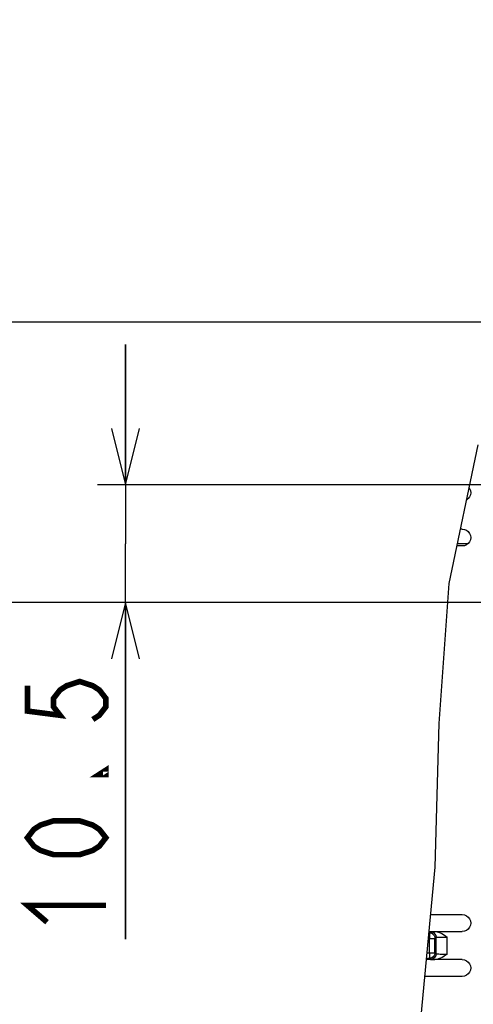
# Model space of a CAD drawing. Extents: x 30 to 410, y 34 to 287.
# Tile 41 of 50: x 217 to 234, y 126 to 161. Entities that reach past the tile are written whole.
import ezdxf

# ---------------------------------------------------------------- set-up
doc = ezdxf.new("R2010")
doc.units = 0
doc.header["$LTSCALE"] = 23.1
doc.layers.get('0').update_dxf_attribs({"linetype": 'CONTINUOUS'})
doc.layers.add('ALL_DIM', color=7, linetype='CONTINUOUS')
doc.dimstyles.get("Standard").update_dxf_attribs({"dimtxt": 2.5, "dimasz": 2.5, "dimexe": 1.25, "dimexo": 0.625, "dimtad": 1, "dimcen": 2.5, "dimazin": 3, "dimtfac": 1, "dimtmove": 0, "dimatfit": 3})

# ---------------------------------------------------------------- blocks, each defined once
blk = doc.blocks.new('_OPEN')
at = {"color": 0, "linetype": 'BYBLOCK'}
for p, q in [((0, 0), (-1, 0.25)), ((-1, -0.25), (0, 0)), ((-1, 0), (0, 0))]:
    blk.add_line(p, q, dxfattribs=at)
blk = doc.blocks.new('*D27')
at = {"layer": 'ALL_DIM', "color": 2, "linetype": 'CONTINUOUS'}
for p, q in [((192.244, 58.622), (192.244, 168.814)), ((242.664, 140.964), (242.664, 168.814)), ((192.244, 167.814), (217.454, 167.814)), ((242.664, 167.814), (217.454, 167.814))]:
    blk.add_line(p, q, dxfattribs=at)
at = {"layer": 'ALL_DIM', "color": 2, "linetype": 'CONTINUOUS', "xscale": 2, "yscale": 2, "zscale": 2, "rotation": 180}
blk.add_blockref('_OPEN', (192.244, 167.814), dxfattribs=at)
at = {"layer": 'ALL_DIM', "color": 2, "linetype": 'CONTINUOUS', "xscale": 2, "yscale": 2, "zscale": 2}
blk.add_blockref('_OPEN', (242.664, 167.814), dxfattribs=at)
blk = doc.blocks.new('*D31')
at = {"layer": 'ALL_DIM', "color": 2, "linetype": 'CONTINUOUS'}
for p, q in [((192.244, 58.622), (192.244, 181.99)), ((240.464, 175.772), (240.464, 181.99)), ((192.244, 180.99), (216.354, 180.99)), ((240.464, 180.99), (216.354, 180.99)), ((240.464, 150.964), (240.464, 173.764))]:
    blk.add_line(p, q, dxfattribs=at)
at = {"layer": 'ALL_DIM', "color": 2, "linetype": 'CONTINUOUS', "xscale": 2, "yscale": 2, "zscale": 2, "rotation": 180}
blk.add_blockref('_OPEN', (192.244, 180.99), dxfattribs=at)
at = {"layer": 'ALL_DIM', "color": 2, "linetype": 'CONTINUOUS', "xscale": 2, "yscale": 2, "zscale": 2}
blk.add_blockref('_OPEN', (240.464, 180.99), dxfattribs=at)
blk = doc.blocks.new('*D32')
at = {"layer": 'ALL_DIM', "color": 2, "linetype": 'CONTINUOUS'}
for p, q in [((192.244, 58.622), (192.244, 175.718)), ((241.664, 168.795), (241.664, 175.718)), ((192.244, 174.718), (216.954, 174.718)), ((241.664, 174.718), (216.954, 174.718)), ((241.664, 145.164), (241.664, 166.718))]:
    blk.add_line(p, q, dxfattribs=at)
at = {"layer": 'ALL_DIM', "color": 2, "linetype": 'CONTINUOUS', "xscale": 2, "yscale": 2, "zscale": 2, "rotation": 180}
blk.add_blockref('_OPEN', (192.244, 174.718), dxfattribs=at)
at = {"layer": 'ALL_DIM', "color": 2, "linetype": 'CONTINUOUS', "xscale": 2, "yscale": 2, "zscale": 2}
blk.add_blockref('_OPEN', (241.664, 174.718), dxfattribs=at)
blk = doc.blocks.new('*D35')
at = {"layer": 'ALL_DIM', "color": 2, "linetype": 'CONTINUOUS'}
for p, q in [((192.244, 58.622), (192.244, 188.933)), ((270.352, 140.964), (270.352, 188.933)), ((192.244, 187.933), (231.298, 187.933)), ((270.352, 187.933), (231.298, 187.933))]:
    blk.add_line(p, q, dxfattribs=at)
at = {"layer": 'ALL_DIM', "color": 2, "linetype": 'CONTINUOUS', "xscale": 2, "yscale": 2, "zscale": 2, "rotation": 180}
blk.add_blockref('_OPEN', (192.244, 187.933), dxfattribs=at)
at = {"layer": 'ALL_DIM', "color": 2, "linetype": 'CONTINUOUS', "xscale": 2, "yscale": 2, "zscale": 2}
blk.add_blockref('_OPEN', (270.352, 187.933), dxfattribs=at)
blk = doc.blocks.new('*D36')
at = {"layer": 'ALL_DIM', "color": 2, "linetype": 'CONTINUOUS'}
for p, q in [((192.244, 58.622), (192.244, 195.218)), ((269.336, 189.039), (269.336, 195.218)), ((192.244, 194.218), (230.79, 194.218)), ((269.336, 194.218), (230.79, 194.218)), ((269.336, 145.028), (269.336, 186.861))]:
    blk.add_line(p, q, dxfattribs=at)
at = {"layer": 'ALL_DIM', "color": 2, "linetype": 'CONTINUOUS', "xscale": 2, "yscale": 2, "zscale": 2, "rotation": 180}
blk.add_blockref('_OPEN', (192.244, 194.218), dxfattribs=at)
at = {"layer": 'ALL_DIM', "color": 2, "linetype": 'CONTINUOUS', "xscale": 2, "yscale": 2, "zscale": 2}
blk.add_blockref('_OPEN', (269.336, 194.218), dxfattribs=at)
blk = doc.blocks.new('*D39')
at = {"layer": 'ALL_DIM', "color": 2, "linetype": 'CONTINUOUS'}
for p, q in [((243.664, 139.964), (305.321, 139.964)), ((304.321, 139.964), (304.321, 98.793)), ((304.321, 57.622), (304.321, 98.793)), ((193.244, 57.622), (305.321, 57.622))]:
    blk.add_line(p, q, dxfattribs=at)
at = {"layer": 'ALL_DIM', "color": 2, "linetype": 'CONTINUOUS', "xscale": 2, "yscale": 2, "zscale": 2}
for p, rotation in [((304.321, 139.964), 90), ((304.321, 57.622), 270)]:
    blk.add_blockref('_OPEN', p, dxfattribs=dict(at, rotation=rotation))
blk = doc.blocks.new('*D40')
at = {"layer": 'ALL_DIM', "color": 2, "linetype": 'CONTINUOUS'}
for p, q in [((239.464, 149.964), (214.383, 149.964)), ((215.383, 149.964), (215.383, 144.964)), ((215.383, 139.964), (215.383, 144.964)), ((241.664, 139.964), (214.383, 139.964))]:
    blk.add_line(p, q, dxfattribs=at)
at = {"layer": 'ALL_DIM', "color": 2, "linetype": 'CONTINUOUS', "xscale": 2, "yscale": 2, "zscale": 2}
for p, rotation in [((215.383, 149.964), 90), ((215.383, 139.964), 270)]:
    blk.add_blockref('_OPEN', p, dxfattribs=dict(at, rotation=rotation))
blk = doc.blocks.new('*D41')
at = {"layer": 'ALL_DIM', "color": 2, "linetype": 'CONTINUOUS'}
for p, q in [((221.243, 144.164), (221.243, 149.164)), ((221.243, 149.164), (221.243, 142.064)), ((240.664, 144.164), (220.243, 144.164)), ((221.243, 127.971), (221.243, 142.064)), ((241.664, 139.964), (220.243, 139.964)), ((221.243, 139.964), (221.243, 127.971))]:
    blk.add_line(p, q, dxfattribs=at)
at = {"layer": 'ALL_DIM', "color": 2, "linetype": 'CONTINUOUS', "xscale": 2, "yscale": 2, "zscale": 2}
for p, rotation in [((221.243, 144.164), 270), ((221.243, 139.964), 90)]:
    blk.add_blockref('_OPEN', p, dxfattribs=dict(at, rotation=rotation))

msp = doc.modelspace()

# ---------------------------------------------------------------- linework, layer by layer
at = {"color": 7, "linetype": 'CONTINUOUS'}
for p, q in [((232.796, 140.639), (233.829, 145.584)), ((233.264, 142.582), (233.202, 142.582)), ((233.264, 141.982), (233.076, 141.982)), ((233.444, 142.062), (233.093, 142.062)), ((233.444, 142.044), (233.444, 142.062)), ((232.434, 135.656), (232.796, 140.639)), ((232.298, 130.534), (232.434, 135.656)), ((231.138, 118.184), (232.298, 130.534)), ((232.139, 128.842), (233.264, 128.842)), ((232.079, 128.198), (232.087, 128.198)), ((232.083, 128.242), (232.28, 128.242)), ((232.087, 128.198), (232.125, 128.235)), ((232.087, 128.114), (232.087, 127.998)), ((232.282, 128.242), (233.264, 128.242)), ((232.06, 127.998), (232.287, 127.998)), ((232.087, 127.486), (232.087, 127.998)), ((232.287, 127.998), (232.325, 128.035)), ((232.287, 127.486), (232.287, 127.998)), ((232.325, 127.448), (232.325, 128.035)), ((232.724, 127.438), (232.724, 128.045)), ((232.012, 127.485), (232.087, 127.486)), ((232.087, 127.486), (232.087, 127.369)), ((232.087, 127.486), (232.287, 127.486)), ((232.287, 127.486), (232.325, 127.448)), ((233.264, 127.242), (231.989, 127.242)), ((232.087, 127.369), (232.087, 127.296)), ((232.087, 127.296), (232.087, 127.286)), ((232.087, 127.286), (232.125, 127.248)), ((233.264, 126.642), (231.933, 126.642))]:
    msp.add_line(p, q, dxfattribs=at)
for points in [[(233.564, 143.882), (233.554, 143.803), (233.524, 143.731), (233.476, 143.669), (233.42, 143.626)], [(233.509, 144.052), (233.524, 144.032), (233.554, 143.96), (233.564, 143.882)], [(233.264, 142.582), (233.342, 142.571), (233.414, 142.541), (233.476, 142.494), (233.524, 142.432), (233.554, 142.36), (233.564, 142.282)], [(233.564, 142.282), (233.554, 142.203), (233.524, 142.131), (233.476, 142.069), (233.414, 142.022), (233.342, 141.992), (233.264, 141.982)], [(233.264, 128.842), (233.342, 128.831), (233.414, 128.801), (233.476, 128.754), (233.524, 128.692), (233.554, 128.62), (233.564, 128.542)], [(233.564, 128.542), (233.554, 128.463), (233.524, 128.391), (233.476, 128.329), (233.414, 128.282), (233.342, 128.252), (233.264, 128.242)], [(232.087, 128.198), (232.087, 128.187), (232.087, 128.114)], [(232.087, 128.198), (232.139, 128.191), (232.188, 128.171), (232.229, 128.139), (232.261, 128.097), (232.281, 128.049), (232.287, 127.998)], [(232.125, 128.235), (232.136, 128.237), (232.167, 128.238), (232.216, 128.24), (232.28, 128.242)], [(232.125, 128.235), (232.186, 128.225), (232.242, 128.196), (232.286, 128.152), (232.315, 128.097), (232.325, 128.035)], [(232.282, 128.242), (232.362, 128.233), (232.448, 128.208), (232.537, 128.167), (232.629, 128.111), (232.724, 128.045)], [(232.325, 128.035), (232.333, 128.037), (232.357, 128.039), (232.394, 128.04), (232.444, 128.042), (232.504, 128.043), (232.573, 128.044), (232.647, 128.045), (232.724, 128.045)], [(232.287, 127.486), (232.281, 127.434), (232.261, 127.386), (232.229, 127.345), (232.188, 127.313), (232.139, 127.292), (232.087, 127.286)], [(232.325, 127.448), (232.315, 127.387), (232.286, 127.331), (232.242, 127.287), (232.186, 127.258), (232.125, 127.248)], [(232.724, 127.438), (232.66, 127.393), (232.601, 127.354), (232.543, 127.32), (232.483, 127.29), (232.419, 127.265), (232.351, 127.248), (232.28, 127.242)], [(232.325, 127.448), (232.332, 127.447), (232.351, 127.445), (232.38, 127.443), (232.421, 127.442), (232.47, 127.44), (232.526, 127.439), (232.589, 127.439), (232.656, 127.438), (232.724, 127.438)], [(231.993, 127.285), (232.006, 127.285), (232.046, 127.286), (232.087, 127.286)], [(232.125, 127.248), (232.136, 127.247), (232.167, 127.245), (232.215, 127.243), (232.28, 127.242)], [(233.264, 127.242), (233.342, 127.231), (233.414, 127.201), (233.476, 127.154), (233.524, 127.092), (233.554, 127.02), (233.564, 126.942)], [(233.564, 126.942), (233.554, 126.863), (233.524, 126.791), (233.476, 126.729), (233.414, 126.682), (233.342, 126.652), (233.264, 126.642)]]:
    msp.add_lwpolyline(points, dxfattribs=at)
at = {"layer": 'ALL_DIM', "color": 2, "linetype": 'CONTINUOUS', "const_width": 0.2}
for points in [[(217.743, 137.001), (217.743, 136.098), (218.909, 135.948), (218.676, 136.249), (218.676, 136.55), (218.909, 136.851), (219.143, 137.001), (219.609, 137.152), (220.076, 137.001), (220.309, 136.851), (220.543, 136.55), (220.543, 136.249), (220.309, 135.948), (220.076, 135.797)], [(220.543, 133.991), (220.543, 133.841), (220.309, 133.841), (220.543, 133.991)], [(220.543, 131.583), (220.309, 131.282), (220.076, 131.132), (219.609, 130.981), (218.676, 130.981), (218.209, 131.132), (217.976, 131.282), (217.743, 131.583), (217.976, 131.884), (218.209, 132.035), (218.676, 132.185), (219.609, 132.185), (220.076, 132.035), (220.309, 131.884), (220.543, 131.583)], [(218.443, 128.573), (217.743, 129.175), (220.543, 129.175)]]:
    msp.add_lwpolyline(points, dxfattribs=at)

# ---------------------------------------------------------------- dimensions: what is measured, and where the dimension line sits
at = {"layer": 'ALL_DIM', "color": 2, "linetype": 'CONTINUOUS'}
for base, p1, p2, angle, picture, middle in [((192.244, 194.218), (269.336, 145.028), (192.244, 58.622), 180, '*D36', (225.606, 194.918)), ((192.244, 187.933), (270.352, 140.964), (192.244, 58.622), 180, '*D35', (225.263, 188.633)), ((192.244, 180.99), (240.464, 150.964), (192.244, 58.622), 180, '*D31', (213.018, 181.69)), ((192.244, 174.718), (241.664, 145.164), (192.244, 58.622), 180, '*D32', (213.018, 175.418)), ((215.383, 139.964), (239.464, 149.964), (241.664, 139.964), 270, '*D40', (214.683, 142.654)), ((221.243, 139.964), (240.664, 144.164), (241.664, 139.964), 270, '*D41', (220.543, 127.971)), ((304.321, 139.964), (193.244, 57.622), (243.664, 139.964), 90, '*D39', (303.621, 94.811))]:
    dim = msp.add_linear_dim(base=base, p1=p1, p2=p2, angle=angle, dimstyle='Standard', dxfattribs=at)
    dim.commit()
    dim.dimension.update_dxf_attribs({"geometry": picture, "text_midpoint": middle, "dimtype": 128})
dim = msp.add_linear_dim(base=(242.664, 167.814), p1=(192.244, 58.622), p2=(242.664, 140.964), dimstyle='Standard', dxfattribs=at)
dim.commit()
dim.dimension.update_dxf_attribs({"geometry": '*D27', "text_midpoint": (213.148, 168.514), "dimtype": 128})

doc.saveas('drawing.dxf')
